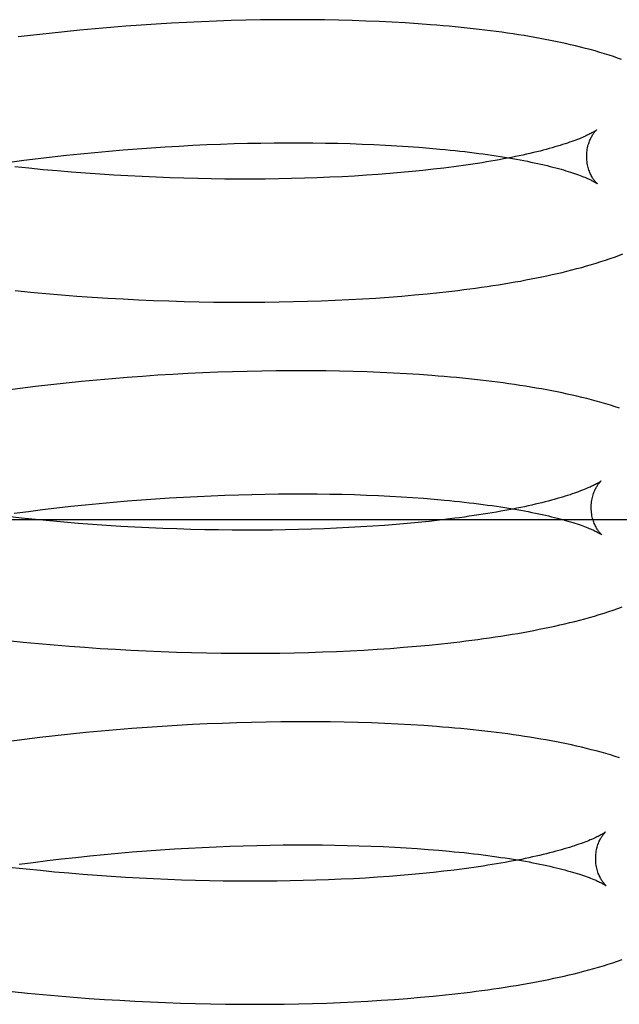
# Model space of a CAD drawing. Header units: inches. Extents: x 0 to 243, y 0 to 157.
# Tile 68 of 115: x 142.2761 to 142.373, y 57.7537 to 57.913. Entities that reach past the tile are written whole.
import ezdxf

# ---------------------------------------------------------------- set-up
doc = ezdxf.new("R2010")
doc.units = ezdxf.units.IN
doc.header["$LTSCALE"] = 13.357143
doc.header["$MEASUREMENT"] = 0
doc.linetypes.add('HIDDEN', pattern=[0.2, 0.1, -0.1])
doc.layers.add('DEFAULT_2', color=8, linetype='HIDDEN')

msp = doc.modelspace()

# ---------------------------------------------------------------- linework, layer by layer
at = {"layer": 'DEFAULT_2', "color": 8, "linetype": 'HIDDEN'}
for p, q in [((142.29571, 57.9121), (142.29324, 57.91192)), ((142.29816, 57.91227), (142.29571, 57.9121)), ((142.30061, 57.91241), (142.29816, 57.91227)), ((142.30305, 57.91254), (142.30061, 57.91241)), ((142.30548, 57.91266), (142.30305, 57.91254)), ((142.30789, 57.91275), (142.30548, 57.91266)), ((142.31028, 57.91283), (142.30789, 57.91275)), ((142.31266, 57.91289), (142.31028, 57.91283)), ((142.31502, 57.91294), (142.31266, 57.91289)), ((142.31736, 57.91297), (142.31502, 57.91294)), ((142.31968, 57.91298), (142.31736, 57.91297)), ((142.32198, 57.91298), (142.31968, 57.91298)), ((142.32763, 57.91291), (142.32539, 57.91295)), ((142.32984, 57.91285), (142.32763, 57.91291)), ((142.33203, 57.91277), (142.32984, 57.91285)), ((142.33419, 57.91268), (142.33203, 57.91277)), ((142.33632, 57.91258), (142.33419, 57.91268)), ((142.33842, 57.91246), (142.33632, 57.91258)), ((142.34049, 57.91232), (142.33842, 57.91246)), ((142.27833, 57.91049), (142.27584, 57.91019)), ((142.28082, 57.91077), (142.27833, 57.91049)), ((142.28331, 57.91103), (142.28082, 57.91077)), ((142.2858, 57.91128), (142.28331, 57.91103)), ((142.28828, 57.91151), (142.2858, 57.91128)), ((142.29076, 57.91173), (142.28828, 57.91151)), ((142.29324, 57.91192), (142.29076, 57.91173)), ((142.30854, 57.89285), (142.31074, 57.89293)), ((142.31074, 57.89293), (142.31292, 57.89299)), ((142.31292, 57.89299), (142.31508, 57.89303)), ((142.31508, 57.89303), (142.31722, 57.89306)), ((142.31722, 57.89306), (142.31933, 57.89307)), ((142.31933, 57.89307), (142.32142, 57.89307)), ((142.32142, 57.89307), (142.32349, 57.89306)), ((142.32349, 57.89306), (142.32552, 57.89303)), ((142.32552, 57.89303), (142.32753, 57.89299)), ((142.32753, 57.89299), (142.32951, 57.89294)), ((142.32951, 57.89294), (142.33145, 57.89287)), ((142.28363, 57.89105), (142.28592, 57.89129)), ((142.28592, 57.89129), (142.28821, 57.89151)), ((142.28821, 57.89151), (142.2905, 57.89172)), ((142.2905, 57.89172), (142.29279, 57.89192)), ((142.29279, 57.89192), (142.29507, 57.8921)), ((142.29507, 57.8921), (142.29734, 57.89226)), ((142.29734, 57.89226), (142.2996, 57.89241)), ((142.2996, 57.89241), (142.30186, 57.89254)), ((142.30186, 57.89254), (142.3041, 57.89266)), ((142.3041, 57.89266), (142.30633, 57.89277)), ((142.30633, 57.89277), (142.30854, 57.89285)), ((142.33145, 57.89287), (142.33336, 57.89279)), ((142.33336, 57.89279), (142.33524, 57.8927)), ((142.33524, 57.8927), (142.33708, 57.89259)), ((142.33708, 57.89259), (142.33888, 57.89248)), ((142.33888, 57.89248), (142.34064, 57.89235)), ((142.34064, 57.89235), (142.34236, 57.89221)), ((142.27449, 57.88993), (142.27677, 57.89024)), ((142.27677, 57.89024), (142.27905, 57.89052)), ((142.27905, 57.89052), (142.28134, 57.89079)), ((142.28134, 57.89079), (142.28363, 57.89105)), ((142.27757, 57.88894), (142.27529, 57.88918)), ((142.27986, 57.88872), (142.27757, 57.88894)), ((142.28215, 57.88851), (142.27986, 57.88872)), ((142.28444, 57.88832), (142.28215, 57.88851)), ((142.28673, 57.88814), (142.28444, 57.88832)), ((142.28902, 57.88798), (142.28673, 57.88814)), ((142.33773, 57.88825), (142.33591, 57.88809)), ((142.33952, 57.88841), (142.33773, 57.88825)), ((142.34127, 57.88859), (142.33952, 57.88841)), ((142.34298, 57.88878), (142.34127, 57.88859)), ((142.34465, 57.88897), (142.34298, 57.88878)), ((142.2913, 57.88784), (142.28902, 57.88798)), ((142.29359, 57.8877), (142.2913, 57.88784)), ((142.29586, 57.88759), (142.29359, 57.8877)), ((142.29813, 57.88749), (142.29586, 57.88759)), ((142.30039, 57.8874), (142.29813, 57.88749)), ((142.30264, 57.88733), (142.30039, 57.8874)), ((142.30487, 57.88727), (142.30264, 57.88733)), ((142.30703, 57.88723), (142.30487, 57.88727)), ((142.30925, 57.8872), (142.30703, 57.88723)), ((142.31145, 57.88719), (142.30925, 57.8872)), ((142.31363, 57.88719), (142.31145, 57.88719)), ((142.31579, 57.88721), (142.31363, 57.88719)), ((142.31793, 57.88723), (142.31579, 57.88721)), ((142.32004, 57.88728), (142.31793, 57.88723)), ((142.32213, 57.88733), (142.32004, 57.88728)), ((142.32419, 57.8874), (142.32213, 57.88733)), ((142.32622, 57.88749), (142.32419, 57.8874)), ((142.32823, 57.88758), (142.32622, 57.88749)), ((142.3302, 57.88769), (142.32823, 57.88758)), ((142.33214, 57.88781), (142.3302, 57.88769)), ((142.33404, 57.88795), (142.33214, 57.88781)), ((142.33591, 57.88809), (142.33404, 57.88795)), ((142.27533, 57.86916), (142.27783, 57.86891)), ((142.27783, 57.86891), (142.28033, 57.86869)), ((142.28033, 57.86869), (142.28283, 57.86848)), ((142.28283, 57.86848), (142.28533, 57.86828)), ((142.28533, 57.86828), (142.28782, 57.86811)), ((142.28782, 57.86811), (142.29031, 57.86795)), ((142.29031, 57.86795), (142.2928, 57.86781)), ((142.2928, 57.86781), (142.29527, 57.86768)), ((142.29527, 57.86768), (142.29774, 57.86758)), ((142.29774, 57.86758), (142.3002, 57.86749)), ((142.3002, 57.86749), (142.30265, 57.86741)), ((142.30265, 57.86741), (142.30508, 57.86735)), ((142.32033, 57.86737), (142.32261, 57.86743)), ((142.32261, 57.86743), (142.32487, 57.86751)), ((142.32487, 57.86751), (142.3271, 57.8676)), ((142.3271, 57.8676), (142.32931, 57.8677)), ((142.32931, 57.8677), (142.3315, 57.86782)), ((142.3315, 57.86782), (142.33365, 57.86796)), ((142.33365, 57.86796), (142.33578, 57.86811)), ((142.33578, 57.86811), (142.33787, 57.86828)), ((142.33787, 57.86828), (142.33994, 57.86845)), ((142.33994, 57.86845), (142.34198, 57.86865)), ((142.34198, 57.86865), (142.34398, 57.86886)), ((142.30508, 57.86735), (142.30747, 57.86731)), ((142.30747, 57.86731), (142.30982, 57.86729)), ((142.31336, 57.86728), (142.31571, 57.86729)), ((142.31571, 57.86729), (142.31803, 57.86732)), ((142.31803, 57.86732), (142.32033, 57.86737)), ((142.28854, 57.85468), (142.28606, 57.85445)), ((142.29101, 57.8549), (142.28854, 57.85468)), ((142.29348, 57.8551), (142.29101, 57.8549)), ((142.29594, 57.85528), (142.29348, 57.8551)), ((142.29839, 57.85545), (142.29594, 57.85528)), ((142.30084, 57.85559), (142.29839, 57.85545)), ((142.30327, 57.85573), (142.30084, 57.85559)), ((142.30569, 57.85584), (142.30327, 57.85573)), ((142.3081, 57.85594), (142.30569, 57.85584)), ((142.31049, 57.85602), (142.3081, 57.85594)), ((142.31286, 57.85609), (142.31049, 57.85602)), ((142.31522, 57.85614), (142.31286, 57.85609)), ((142.31756, 57.85617), (142.31522, 57.85614)), ((142.31988, 57.85619), (142.31756, 57.85617)), ((142.32558, 57.85616), (142.32332, 57.85619)), ((142.32782, 57.85613), (142.32558, 57.85616)), ((142.33003, 57.85607), (142.32782, 57.85613)), ((142.33222, 57.856), (142.33003, 57.85607)), ((142.33438, 57.85592), (142.33222, 57.856)), ((142.33651, 57.85582), (142.33438, 57.85592)), ((142.33861, 57.8557), (142.33651, 57.85582)), ((142.34069, 57.85557), (142.33861, 57.8557)), ((142.27613, 57.85334), (142.27365, 57.85302)), ((142.27861, 57.85364), (142.27613, 57.85334)), ((142.28109, 57.85393), (142.27861, 57.85364)), ((142.28358, 57.8542), (142.28109, 57.85393)), ((142.28606, 57.85445), (142.28358, 57.8542)), ((142.29806, 57.83547), (142.30032, 57.83562)), ((142.30032, 57.83562), (142.30258, 57.83575)), ((142.30258, 57.83575), (142.30482, 57.83587)), ((142.30482, 57.83587), (142.30705, 57.83597)), ((142.30705, 57.83597), (142.30926, 57.83606)), ((142.30926, 57.83606), (142.31146, 57.83614)), ((142.31146, 57.83614), (142.31364, 57.83619)), ((142.31364, 57.83619), (142.3158, 57.83624)), ((142.3158, 57.83624), (142.31793, 57.83627)), ((142.31793, 57.83627), (142.32005, 57.83628)), ((142.32005, 57.83628), (142.32214, 57.83628)), ((142.32214, 57.83628), (142.3242, 57.83627)), ((142.3242, 57.83627), (142.32624, 57.83624)), ((142.32624, 57.83624), (142.32825, 57.8362)), ((142.32825, 57.8362), (142.33023, 57.83615)), ((142.33023, 57.83615), (142.33217, 57.83608)), ((142.33217, 57.83608), (142.33408, 57.836)), ((142.33408, 57.836), (142.33596, 57.83591)), ((142.33596, 57.83591), (142.3378, 57.8358)), ((142.3378, 57.8358), (142.3396, 57.83569)), ((142.3396, 57.83569), (142.34136, 57.83556)), ((142.34136, 57.83556), (142.34308, 57.83542)), ((142.27977, 57.83373), (142.28206, 57.834)), ((142.28206, 57.834), (142.28435, 57.83426)), ((142.28435, 57.83426), (142.28664, 57.8345)), ((142.28664, 57.8345), (142.28893, 57.83472)), ((142.28893, 57.83472), (142.29122, 57.83493)), ((142.29122, 57.83493), (142.2935, 57.83513)), ((142.2935, 57.83513), (142.29578, 57.83531)), ((142.29578, 57.83531), (142.29806, 57.83547)), ((142.27636, 57.83235), (142.27408, 57.8326)), ((142.27521, 57.83314), (142.27749, 57.83344)), ((142.27749, 57.83344), (142.27977, 57.83373)), ((142.23899, 57.83215), (142.45899, 57.83215)), ((142.27865, 57.83211), (142.27636, 57.83235)), ((142.28094, 57.83189), (142.27865, 57.83211)), ((142.28323, 57.83169), (142.28094, 57.83189)), ((142.28553, 57.8315), (142.28323, 57.83169)), ((142.28783, 57.83133), (142.28553, 57.8315)), ((142.29012, 57.83117), (142.28783, 57.83133)), ((142.29241, 57.83102), (142.29012, 57.83117)), ((142.2947, 57.83089), (142.29241, 57.83102)), ((142.29698, 57.83078), (142.2947, 57.83089)), ((142.29925, 57.83068), (142.29698, 57.83078)), ((142.32931, 57.83081), (142.32732, 57.83071)), ((142.33127, 57.83092), (142.32931, 57.83081)), ((142.33319, 57.83104), (142.33127, 57.83092)), ((142.33508, 57.83118), (142.33319, 57.83104)), ((142.33694, 57.83132), (142.33508, 57.83118)), ((142.33875, 57.83148), (142.33694, 57.83132)), ((142.34053, 57.83165), (142.33875, 57.83148)), ((142.34227, 57.83183), (142.34053, 57.83165)), ((142.34396, 57.83202), (142.34227, 57.83183)), ((142.34562, 57.83221), (142.34396, 57.83202)), ((142.30151, 57.8306), (142.29925, 57.83068)), ((142.30376, 57.83053), (142.30151, 57.8306)), ((142.306, 57.83047), (142.30376, 57.83053)), ((142.30823, 57.83043), (142.306, 57.83047)), ((142.31043, 57.83041), (142.30823, 57.83043)), ((142.31262, 57.8304), (142.31043, 57.83041)), ((142.31479, 57.8304), (142.31262, 57.8304)), ((142.31694, 57.83042), (142.31479, 57.8304)), ((142.31907, 57.83045), (142.31694, 57.83042)), ((142.32117, 57.8305), (142.31907, 57.83045)), ((142.32325, 57.83056), (142.32117, 57.8305)), ((142.3253, 57.83063), (142.32325, 57.83056)), ((142.32732, 57.83071), (142.3253, 57.83063)), ((142.27417, 57.81256), (142.27666, 57.8123)), ((142.27666, 57.8123), (142.27914, 57.81207)), ((142.27914, 57.81207), (142.28163, 57.81184)), ((142.28163, 57.81184), (142.28412, 57.81164)), ((142.34022, 57.81162), (142.34227, 57.81182)), ((142.34227, 57.81182), (142.34429, 57.81202)), ((142.28412, 57.81164), (142.28661, 57.81145)), ((142.28661, 57.81145), (142.28909, 57.81128)), ((142.28909, 57.81128), (142.29157, 57.81113)), ((142.29157, 57.81113), (142.29404, 57.81099)), ((142.29404, 57.81099), (142.29651, 57.81087)), ((142.29651, 57.81087), (142.29897, 57.81077)), ((142.29897, 57.81077), (142.30141, 57.81068)), ((142.30141, 57.81068), (142.30385, 57.81061)), ((142.30385, 57.81061), (142.30627, 57.81055)), ((142.30627, 57.81055), (142.30868, 57.81052)), ((142.30868, 57.81052), (142.31107, 57.81049)), ((142.31107, 57.81049), (142.31345, 57.81049)), ((142.31345, 57.81049), (142.31581, 57.8105)), ((142.31581, 57.8105), (142.31815, 57.81052)), ((142.31815, 57.81052), (142.32046, 57.81057)), ((142.32046, 57.81057), (142.32276, 57.81062)), ((142.32276, 57.81062), (142.32504, 57.8107)), ((142.32504, 57.8107), (142.32729, 57.81078)), ((142.32729, 57.81078), (142.32951, 57.81089)), ((142.32951, 57.81089), (142.33171, 57.811)), ((142.33171, 57.811), (142.33388, 57.81114)), ((142.33388, 57.81114), (142.33602, 57.81128)), ((142.33602, 57.81128), (142.33814, 57.81145)), ((142.33814, 57.81145), (142.34022, 57.81162)), ((142.304, 57.79894), (142.30156, 57.7988)), ((142.30642, 57.79905), (142.304, 57.79894)), ((142.30882, 57.79915), (142.30642, 57.79905)), ((142.31121, 57.79923), (142.30882, 57.79915)), ((142.31359, 57.7993), (142.31121, 57.79923)), ((142.31595, 57.79935), (142.31359, 57.7993)), ((142.31829, 57.79938), (142.31595, 57.79935)), ((142.32404, 57.7994), (142.32176, 57.7994)), ((142.32631, 57.79937), (142.32404, 57.7994)), ((142.32855, 57.79933), (142.32631, 57.79937)), ((142.33076, 57.79928), (142.32855, 57.79933)), ((142.33295, 57.79921), (142.33076, 57.79928)), ((142.33511, 57.79912), (142.33295, 57.79921)), ((142.33724, 57.79902), (142.33511, 57.79912)), ((142.33934, 57.79891), (142.33724, 57.79902)), ((142.34142, 57.79878), (142.33934, 57.79891)), ((142.2843, 57.79741), (142.28182, 57.79714)), ((142.28678, 57.79766), (142.2843, 57.79741)), ((142.28926, 57.79789), (142.28678, 57.79766)), ((142.29173, 57.79811), (142.28926, 57.79789)), ((142.2942, 57.79831), (142.29173, 57.79811)), ((142.29667, 57.79849), (142.2942, 57.79831)), ((142.29912, 57.79865), (142.29667, 57.79849)), ((142.30156, 57.7988), (142.29912, 57.79865)), ((142.27685, 57.79655), (142.27437, 57.79623)), ((142.27933, 57.79685), (142.27685, 57.79655)), ((142.28182, 57.79714), (142.27933, 57.79685)), ((142.29201, 57.77815), (142.29429, 57.77834)), ((142.29429, 57.77834), (142.29657, 57.77852)), ((142.29657, 57.77852), (142.29884, 57.77868)), ((142.29884, 57.77868), (142.30111, 57.77883)), ((142.30111, 57.77883), (142.30336, 57.77896)), ((142.30336, 57.77896), (142.3056, 57.77908)), ((142.3056, 57.77908), (142.30783, 57.77919)), ((142.30783, 57.77919), (142.31004, 57.77927)), ((142.31004, 57.77927), (142.31224, 57.77935)), ((142.31224, 57.77935), (142.31442, 57.7794)), ((142.31442, 57.7794), (142.31657, 57.77945)), ((142.31657, 57.77945), (142.31871, 57.77948)), ((142.31871, 57.77948), (142.32082, 57.77949)), ((142.32082, 57.77949), (142.32291, 57.77949)), ((142.32291, 57.77949), (142.32498, 57.77948)), ((142.32498, 57.77948), (142.32701, 57.77945)), ((142.32701, 57.77945), (142.32902, 57.77941)), ((142.32902, 57.77941), (142.33099, 57.77936)), ((142.33099, 57.77936), (142.33294, 57.77929)), ((142.33294, 57.77929), (142.33485, 57.77921)), ((142.33485, 57.77921), (142.33672, 57.77911)), ((142.33672, 57.77911), (142.33856, 57.77901)), ((142.33856, 57.77901), (142.34036, 57.77889)), ((142.34036, 57.77889), (142.34212, 57.77876)), ((142.34212, 57.77876), (142.34384, 57.77862)), ((142.276, 57.77636), (142.27828, 57.77666)), ((142.27828, 57.77666), (142.28056, 57.77695)), ((142.28056, 57.77695), (142.28285, 57.77722)), ((142.28285, 57.77722), (142.28514, 57.77747)), ((142.28514, 57.77747), (142.28743, 57.77771)), ((142.28743, 57.77771), (142.28972, 57.77794)), ((142.28972, 57.77794), (142.29201, 57.77815)), ((142.27713, 57.77555), (142.27486, 57.7758)), ((142.27942, 57.77532), (142.27713, 57.77555)), ((142.28171, 57.7751), (142.27942, 57.77532)), ((142.284, 57.77489), (142.28171, 57.7751)), ((142.343, 57.77504), (142.34126, 57.77486)), ((142.34469, 57.77523), (142.343, 57.77504)), ((142.34634, 57.77542), (142.34469, 57.77523)), ((142.2863, 57.7747), (142.284, 57.77489)), ((142.28859, 57.77453), (142.2863, 57.7747)), ((142.29089, 57.77437), (142.28859, 57.77453)), ((142.29318, 57.77423), (142.29089, 57.77437)), ((142.29546, 57.7741), (142.29318, 57.77423)), ((142.29774, 57.77399), (142.29546, 57.7741)), ((142.30001, 57.77389), (142.29774, 57.77399)), ((142.30227, 57.7738), (142.30001, 57.77389)), ((142.30452, 57.77373), (142.30227, 57.7738)), ((142.30676, 57.77368), (142.30452, 57.77373)), ((142.30898, 57.77364), (142.30676, 57.77368)), ((142.31118, 57.77362), (142.30898, 57.77364)), ((142.31337, 57.77361), (142.31118, 57.77362)), ((142.31554, 57.77361), (142.31337, 57.77361)), ((142.31769, 57.77363), (142.31554, 57.77361)), ((142.31981, 57.77366), (142.31769, 57.77363)), ((142.32191, 57.77371), (142.31981, 57.77366)), ((142.32399, 57.77376), (142.32191, 57.77371)), ((142.32604, 57.77384), (142.32399, 57.77376)), ((142.32806, 57.77392), (142.32604, 57.77384)), ((142.33004, 57.77402), (142.32806, 57.77392)), ((142.332, 57.77413), (142.33004, 57.77402)), ((142.33393, 57.77425), (142.332, 57.77413)), ((142.33581, 57.77439), (142.33393, 57.77425)), ((142.33767, 57.77453), (142.33581, 57.77439)), ((142.33948, 57.77469), (142.33767, 57.77453)), ((142.34126, 57.77486), (142.33948, 57.77469)), ((142.27486, 57.75577), (142.27734, 57.75552)), ((142.27734, 57.75552), (142.27983, 57.75528)), ((142.27983, 57.75528), (142.28232, 57.75506)), ((142.28232, 57.75506), (142.2848, 57.75485)), ((142.2848, 57.75485), (142.28729, 57.75466)), ((142.28729, 57.75466), (142.28977, 57.75449)), ((142.28977, 57.75449), (142.29225, 57.75434)), ((142.29225, 57.75434), (142.29472, 57.7542)), ((142.33238, 57.75421), (142.33455, 57.75434)), ((142.33455, 57.75434), (142.33669, 57.75449)), ((142.33669, 57.75449), (142.33881, 57.75465)), ((142.33881, 57.75465), (142.34089, 57.75483)), ((142.34089, 57.75483), (142.34294, 57.75502)), ((142.34294, 57.75502), (142.34496, 57.75522)), ((142.29472, 57.7542), (142.29719, 57.75408)), ((142.29719, 57.75408), (142.29964, 57.75398)), ((142.29964, 57.75398), (142.30209, 57.75389)), ((142.30209, 57.75389), (142.30452, 57.75382)), ((142.30452, 57.75382), (142.30695, 57.75376)), ((142.30695, 57.75376), (142.30935, 57.75373)), ((142.30935, 57.75373), (142.31175, 57.7537)), ((142.31175, 57.7537), (142.31412, 57.7537)), ((142.31412, 57.7537), (142.31648, 57.75371)), ((142.31648, 57.75371), (142.31882, 57.75373)), ((142.31882, 57.75373), (142.32114, 57.75377)), ((142.32114, 57.75377), (142.32343, 57.75383)), ((142.32343, 57.75383), (142.32571, 57.7539)), ((142.32571, 57.7539), (142.32796, 57.75399)), ((142.32796, 57.75399), (142.33018, 57.75409)), ((142.33018, 57.75409), (142.33238, 57.75421))]:
    msp.add_line(p, q, dxfattribs=at)
for points in [[(142.32539, 57.91295), (142.32426, 57.91296), (142.32198, 57.91298)], [(142.37342, 57.90654), (142.37277, 57.90677), (142.37209, 57.90701), (142.37139, 57.90724), (142.37066, 57.90747), (142.3699, 57.9077), (142.36913, 57.90792), (142.36835, 57.90814), (142.36755, 57.90835), (142.36675, 57.90856), (142.36595, 57.90875), (142.36515, 57.90894), (142.36435, 57.90912), (142.36354, 57.9093), (142.36272, 57.90947), (142.3619, 57.90964), (142.36107, 57.9098), (142.36022, 57.90996), (142.35937, 57.91011), (142.35851, 57.91026), (142.35763, 57.9104), (142.35675, 57.91054), (142.35587, 57.91068), (142.35497, 57.91081), (142.35407, 57.91094), (142.35315, 57.91106), (142.35223, 57.91118), (142.3513, 57.9113), (142.35036, 57.91141), (142.34941, 57.91152), (142.34845, 57.91162), (142.34749, 57.91173), (142.34651, 57.91182), (142.34553, 57.91191), (142.34454, 57.912), (142.34354, 57.91209), (142.34253, 57.91217), (142.34049, 57.91232)], [(142.36937, 57.89515), (142.36937, 57.89515), (142.36936, 57.89514), (142.36934, 57.89513), (142.36931, 57.89511), (142.36927, 57.89508), (142.36923, 57.89505), (142.36917, 57.89501), (142.3691, 57.89497), (142.36902, 57.89492), (142.36893, 57.89486), (142.36883, 57.8948), (142.36872, 57.89474), (142.36859, 57.89467), (142.36845, 57.89459), (142.3683, 57.89451), (142.36813, 57.89443), (142.36795, 57.89434), (142.36776, 57.89425), (142.36755, 57.89415), (142.36733, 57.89405), (142.36709, 57.89395), (142.36684, 57.89384), (142.36658, 57.89373), (142.36629, 57.89362), (142.366, 57.89351), (142.36568, 57.89339), (142.36535, 57.89327), (142.36501, 57.89315), (142.36465, 57.89303), (142.36428, 57.8929), (142.36388, 57.89278), (142.36348, 57.89265), (142.36306, 57.89252), (142.36262, 57.89239), (142.36217, 57.89226), (142.36171, 57.89213), (142.36122, 57.892), (142.36073, 57.89187), (142.36022, 57.89174), (142.35969, 57.89161), (142.35915, 57.89148), (142.35859, 57.89135), (142.35802, 57.89122), (142.35744, 57.89109), (142.35684, 57.89096), (142.35623, 57.89083), (142.3556, 57.8907), (142.35496, 57.89058), (142.35431, 57.89045), (142.35364, 57.89033), (142.35296, 57.89021), (142.35227, 57.89008), (142.35156, 57.88997), (142.35084, 57.88985), (142.35011, 57.88973), (142.34936, 57.88962), (142.34861, 57.88951), (142.34784, 57.8894), (142.34706, 57.88929), (142.34627, 57.88918), (142.34546, 57.88908), (142.34465, 57.88897)], [(142.36778, 57.89078), (142.36778, 57.89102), (142.36779, 57.89129), (142.36781, 57.89154), (142.36784, 57.89179), (142.36787, 57.89204), (142.36792, 57.89227), (142.36797, 57.8925), (142.36802, 57.89272), (142.36809, 57.89293), (142.36815, 57.89313), (142.36822, 57.89331), (142.36829, 57.89349), (142.36836, 57.89366), (142.36843, 57.89381), (142.36851, 57.89396), (142.36858, 57.8941), (142.36865, 57.89422), (142.36872, 57.89434), (142.36879, 57.89445), (142.36886, 57.89455), (142.36892, 57.89464), (142.36899, 57.89472), (142.36904, 57.8948), (142.3691, 57.89487), (142.36915, 57.89493), (142.3692, 57.89498), (142.36924, 57.89503), (142.36928, 57.89506), (142.36931, 57.8951), (142.36933, 57.89512), (142.36935, 57.89514), (142.36937, 57.89515), (142.36937, 57.89515)], [(142.34236, 57.89221), (142.34404, 57.89206), (142.34486, 57.89198), (142.34567, 57.8919), (142.34648, 57.89181), (142.34726, 57.89173), (142.34804, 57.89164), (142.34881, 57.89155), (142.34956, 57.89145), (142.3503, 57.89136), (142.35103, 57.89126), (142.35175, 57.89116), (142.35245, 57.89106), (142.35314, 57.89095), (142.35382, 57.89085), (142.35448, 57.89074), (142.35513, 57.89063), (142.35577, 57.89052), (142.35639, 57.89041), (142.357, 57.8903), (142.3576, 57.89019), (142.35818, 57.89007), (142.35875, 57.88996), (142.3593, 57.88984), (142.35984, 57.88972), (142.36037, 57.88961), (142.36088, 57.88949), (142.36137, 57.88937), (142.36185, 57.88925), (142.36231, 57.88914), (142.36276, 57.88902), (142.3632, 57.8889), (142.36362, 57.88878), (142.36402, 57.88867), (142.36441, 57.88855), (142.36478, 57.88844), (142.36514, 57.88832), (142.36548, 57.88821), (142.36581, 57.8881), (142.36612, 57.88799), (142.36642, 57.88789), (142.3667, 57.88778), (142.36697, 57.88768), (142.36722, 57.88758), (142.36746, 57.88749), (142.36768, 57.88739), (142.36788, 57.8873), (142.36808, 57.88722), (142.36826, 57.88713), (142.36842, 57.88706), (142.36857, 57.88698), (142.36871, 57.88691), (142.36884, 57.88684), (142.36895, 57.88678), (142.36905, 57.88673), (142.36914, 57.88667), (142.36922, 57.88663), (142.36929, 57.88659), (142.36934, 57.88655), (142.36939, 57.88652), (142.36942, 57.88649), (142.36945, 57.88647), (142.36946, 57.88647)], [(142.36946, 57.88647), (142.36947, 57.88646), (142.36948, 57.88645), (142.36947, 57.88646), (142.36946, 57.88647), (142.36944, 57.88649), (142.36941, 57.88651), (142.36938, 57.88654), (142.36934, 57.88658), (142.3693, 57.88663), (142.36925, 57.88668), (142.3692, 57.88674), (142.36914, 57.8868), (142.36908, 57.88688), (142.36902, 57.88696), (142.36895, 57.88705), (142.36888, 57.88715), (142.36881, 57.88726), (142.36873, 57.88737), (142.36866, 57.8875), (142.36858, 57.88763), (142.36851, 57.88778), (142.36843, 57.88793), (142.36835, 57.8881), (142.36828, 57.88827), (142.36821, 57.88846), (142.36814, 57.88865), (142.36807, 57.88886), (142.36801, 57.88908), (142.36795, 57.8893), (142.3679, 57.88953), (142.36786, 57.88978), (142.36783, 57.89003), (142.3678, 57.89028), (142.36778, 57.89054), (142.36778, 57.89078)], [(142.34398, 57.86886), (142.34497, 57.86897), (142.34596, 57.86908), (142.34693, 57.86919), (142.34789, 57.86931), (142.34885, 57.86944), (142.3498, 57.86957), (142.35074, 57.8697), (142.35167, 57.86983), (142.35259, 57.86997), (142.35351, 57.87011), (142.35441, 57.87026), (142.35531, 57.87041), (142.3562, 57.87056), (142.35708, 57.87071), (142.35795, 57.87088), (142.35881, 57.87104), (142.35966, 57.87121), (142.3605, 57.87138), (142.36134, 57.87156), (142.36216, 57.87174), (142.36297, 57.87192), (142.36378, 57.87211), (142.36458, 57.8723), (142.36538, 57.8725), (142.36617, 57.87271), (142.36696, 57.87292), (142.36774, 57.87314), (142.36852, 57.87337), (142.3693, 57.8736), (142.37006, 57.87384), (142.37081, 57.87408), (142.37154, 57.87433), (142.37225, 57.87458), (142.37294, 57.87484), (142.37361, 57.87509)], [(142.30982, 57.86729), (142.311, 57.86728), (142.31336, 57.86728)], [(142.32332, 57.85619), (142.32218, 57.85619), (142.31988, 57.85619)], [(142.37309, 57.85012), (142.37237, 57.85036), (142.37163, 57.8506), (142.37087, 57.85083), (142.3701, 57.85106), (142.36932, 57.85128), (142.36855, 57.85149), (142.36777, 57.85169), (142.36699, 57.85188), (142.3662, 57.85207), (142.3654, 57.85226), (142.3646, 57.85243), (142.36379, 57.85261), (142.36297, 57.85278), (142.36214, 57.85294), (142.3613, 57.8531), (142.36045, 57.85325), (142.35959, 57.8534), (142.35873, 57.85355), (142.35786, 57.85369), (142.35697, 57.85383), (142.35608, 57.85396), (142.35519, 57.85409), (142.35428, 57.85422), (142.35336, 57.85434), (142.35244, 57.85446), (142.35151, 57.85457), (142.35057, 57.85468), (142.34962, 57.85479), (142.34866, 57.85489), (142.34769, 57.85499), (142.34671, 57.85508), (142.34573, 57.85517), (142.34474, 57.85526), (142.34374, 57.85534), (142.34273, 57.85542), (142.34069, 57.85557)], [(142.37009, 57.83836), (142.37008, 57.83835), (142.37006, 57.83834), (142.37004, 57.83832), (142.37, 57.83829), (142.36995, 57.83826), (142.3699, 57.83822), (142.36983, 57.83818), (142.36976, 57.83813), (142.36967, 57.83808), (142.36957, 57.83802), (142.36946, 57.83795), (142.36933, 57.83789), (142.3692, 57.83781), (142.36905, 57.83773), (142.36888, 57.83765), (142.36871, 57.83756), (142.36851, 57.83747), (142.36831, 57.83738), (142.36809, 57.83728), (142.36786, 57.83718), (142.36761, 57.83707), (142.36735, 57.83696), (142.36707, 57.83685), (142.36677, 57.83674), (142.36646, 57.83662), (142.36614, 57.8365), (142.3658, 57.83638), (142.36544, 57.83626), (142.36507, 57.83614), (142.36469, 57.83601), (142.36429, 57.83588), (142.36387, 57.83576), (142.36344, 57.83563), (142.36299, 57.8355), (142.36253, 57.83537), (142.36205, 57.83524), (142.36156, 57.83511), (142.36106, 57.83498), (142.36053, 57.83485), (142.36, 57.83472), (142.35945, 57.83459), (142.35888, 57.83446), (142.3583, 57.83433), (142.35771, 57.8342), (142.3571, 57.83407), (142.35648, 57.83394), (142.35585, 57.83382), (142.3552, 57.83369), (142.35454, 57.83357), (142.35386, 57.83345), (142.35318, 57.83333), (142.35248, 57.83321), (142.35176, 57.83309), (142.35104, 57.83297), (142.3503, 57.83286), (142.34955, 57.83275), (142.34878, 57.83264), (142.34801, 57.83253), (142.34722, 57.83242), (142.34643, 57.83232), (142.34562, 57.83221)], [(142.3685, 57.83399), (142.3685, 57.83423), (142.36851, 57.83449), (142.36853, 57.83475), (142.36856, 57.835), (142.36859, 57.83524), (142.36864, 57.83548), (142.36869, 57.83571), (142.36874, 57.83592), (142.3688, 57.83613), (142.36887, 57.83633), (142.36894, 57.83652), (142.36901, 57.83669), (142.36908, 57.83686), (142.36915, 57.83702), (142.36922, 57.83716), (142.3693, 57.8373), (142.36937, 57.83743), (142.36944, 57.83754), (142.36951, 57.83765), (142.36958, 57.83775), (142.36964, 57.83784), (142.3697, 57.83793), (142.36976, 57.838), (142.36982, 57.83807), (142.36987, 57.83813), (142.36991, 57.83818), (142.36996, 57.83823), (142.36999, 57.83827), (142.37003, 57.8383), (142.37005, 57.83833), (142.37007, 57.83835), (142.37008, 57.83836), (142.37009, 57.83836)], [(142.34308, 57.83542), (142.34476, 57.83527), (142.34558, 57.83519), (142.34639, 57.83511), (142.34719, 57.83502), (142.34798, 57.83493), (142.34876, 57.83485), (142.34952, 57.83475), (142.35028, 57.83466), (142.35102, 57.83457), (142.35175, 57.83447), (142.35246, 57.83437), (142.35317, 57.83427), (142.35386, 57.83416), (142.35454, 57.83406), (142.3552, 57.83395), (142.35585, 57.83384), (142.35649, 57.83373), (142.35711, 57.83362), (142.35772, 57.83351), (142.35832, 57.8334), (142.3589, 57.83328), (142.35947, 57.83317), (142.36002, 57.83305), (142.36056, 57.83293), (142.36109, 57.83282), (142.36159, 57.8327), (142.36209, 57.83258), (142.36257, 57.83246), (142.36303, 57.83234), (142.36348, 57.83223), (142.36392, 57.83211), (142.36434, 57.83199), (142.36474, 57.83188), (142.36513, 57.83176), (142.3655, 57.83165), (142.36586, 57.83153), (142.36621, 57.83142), (142.36653, 57.83131), (142.36685, 57.8312), (142.36714, 57.8311), (142.36742, 57.83099), (142.36769, 57.83089), (142.36794, 57.83079), (142.36818, 57.83069), (142.3684, 57.8306), (142.3686, 57.83051), (142.3688, 57.83043), (142.36898, 57.83034), (142.36914, 57.83026), (142.36929, 57.83019), (142.36943, 57.83012), (142.36956, 57.83005), (142.36967, 57.82999), (142.36977, 57.82993), (142.36986, 57.82988), (142.36994, 57.82984), (142.37001, 57.82979), (142.37006, 57.82976), (142.37011, 57.82973), (142.37014, 57.8297), (142.37017, 57.82968), (142.37018, 57.82968)], [(142.37018, 57.82968), (142.37019, 57.82967), (142.3702, 57.82966), (142.37019, 57.82967), (142.37018, 57.82968), (142.37016, 57.8297), (142.37013, 57.82972), (142.3701, 57.82975), (142.37006, 57.82979), (142.37002, 57.82984), (142.36997, 57.82989), (142.36992, 57.82995), (142.36986, 57.83001), (142.3698, 57.83009), (142.36974, 57.83017), (142.36967, 57.83026), (142.3696, 57.83036), (142.36953, 57.83047), (142.36945, 57.83058), (142.36938, 57.83071), (142.3693, 57.83084), (142.36923, 57.83099), (142.36915, 57.83114), (142.36907, 57.8313), (142.369, 57.83148), (142.36893, 57.83167), (142.36886, 57.83186), (142.36879, 57.83207), (142.36873, 57.83228), (142.36867, 57.83251), (142.36862, 57.83274), (142.36858, 57.83299), (142.36855, 57.83324), (142.36852, 57.83349), (142.3685, 57.83375), (142.3685, 57.83399)], [(142.34429, 57.81202), (142.34529, 57.81213), (142.34628, 57.81224), (142.34726, 57.81236), (142.34824, 57.81248), (142.3492, 57.8126), (142.35016, 57.81273), (142.3511, 57.81286), (142.35204, 57.81299), (142.35297, 57.81313), (142.35389, 57.81327), (142.35481, 57.81341), (142.35571, 57.81356), (142.35661, 57.81371), (142.35749, 57.81387), (142.35837, 57.81403), (142.35924, 57.81419), (142.3601, 57.81436), (142.36095, 57.81453), (142.36179, 57.81471), (142.36262, 57.81489), (142.36344, 57.81507), (142.36425, 57.81526), (142.36506, 57.81545), (142.36586, 57.81565), (142.36666, 57.81586), (142.36745, 57.81607), (142.36824, 57.81629), (142.36903, 57.81651), (142.3698, 57.81674), (142.37057, 57.81698), (142.37133, 57.81723), (142.37207, 57.81747), (142.37279, 57.81773), (142.37349, 57.81798)], [(142.32176, 57.7994), (142.32061, 57.7994), (142.31829, 57.79938)], [(142.3731, 57.79357), (142.37237, 57.7938), (142.37163, 57.79403), (142.37086, 57.79426), (142.37009, 57.79447), (142.3693, 57.79469), (142.36851, 57.79489), (142.36772, 57.79509), (142.36692, 57.79528), (142.36612, 57.79547), (142.36531, 57.79565), (142.3645, 57.79582), (142.36368, 57.79599), (142.36286, 57.79615), (142.36203, 57.79631), (142.36118, 57.79646), (142.36033, 57.79661), (142.35946, 57.79676), (142.35859, 57.7969), (142.35771, 57.79704), (142.35682, 57.79717), (142.35592, 57.7973), (142.35501, 57.79743), (142.35409, 57.79755), (142.35317, 57.79766), (142.35224, 57.79778), (142.3513, 57.79789), (142.35035, 57.79799), (142.34939, 57.7981), (142.34842, 57.79819), (142.34744, 57.79829), (142.34646, 57.79838), (142.34547, 57.79847), (142.34447, 57.79855), (142.34346, 57.79863), (142.34142, 57.79878)], [(142.37081, 57.78157), (142.3708, 57.78156), (142.37078, 57.78155), (142.37075, 57.78153), (142.37072, 57.7815), (142.37067, 57.78147), (142.37062, 57.78143), (142.37055, 57.78139), (142.37047, 57.78134), (142.37039, 57.78129), (142.37029, 57.78123), (142.37017, 57.78116), (142.37005, 57.78109), (142.36991, 57.78102), (142.36976, 57.78094), (142.3696, 57.78086), (142.36942, 57.78077), (142.36923, 57.78068), (142.36902, 57.78058), (142.3688, 57.78048), (142.36857, 57.78038), (142.36832, 57.78028), (142.36806, 57.78017), (142.36778, 57.78006), (142.36749, 57.77994), (142.36718, 57.77983), (142.36685, 57.77971), (142.36651, 57.77959), (142.36616, 57.77947), (142.36579, 57.77934), (142.3654, 57.77922), (142.365, 57.77909), (142.36458, 57.77896), (142.36415, 57.77883), (142.36371, 57.77871), (142.36324, 57.77858), (142.36277, 57.77845), (142.36228, 57.77832), (142.36177, 57.77818), (142.36125, 57.77805), (142.36071, 57.77792), (142.36016, 57.77779), (142.3596, 57.77766), (142.35902, 57.77753), (142.35843, 57.77741), (142.35782, 57.77728), (142.3572, 57.77715), (142.35657, 57.77703), (142.35592, 57.7769), (142.35526, 57.77678), (142.35458, 57.77666), (142.3539, 57.77654), (142.3532, 57.77642), (142.35248, 57.7763), (142.35176, 57.77618), (142.35102, 57.77607), (142.35027, 57.77596), (142.34951, 57.77585), (142.34873, 57.77574), (142.34795, 57.77563), (142.34715, 57.77553), (142.34634, 57.77542)], [(142.36922, 57.7772), (142.36922, 57.77744), (142.36923, 57.77771), (142.36925, 57.77797), (142.36928, 57.77822), (142.36932, 57.77847), (142.36936, 57.7787), (142.36941, 57.77893), (142.36947, 57.77914), (142.36953, 57.77935), (142.36959, 57.77955), (142.36966, 57.77973), (142.36973, 57.77991), (142.3698, 57.78008), (142.36987, 57.78023), (142.36995, 57.78038), (142.37002, 57.78051), (142.37009, 57.78064), (142.37016, 57.78076), (142.37023, 57.78087), (142.3703, 57.78097), (142.37036, 57.78106), (142.37043, 57.78114), (142.37048, 57.78122), (142.37054, 57.78128), (142.37059, 57.78134), (142.37064, 57.7814), (142.37068, 57.78144), (142.37071, 57.78148), (142.37075, 57.78151), (142.37077, 57.78154), (142.37079, 57.78155), (142.3708, 57.78157), (142.37081, 57.78157)], [(142.34384, 57.77862), (142.34551, 57.77847), (142.34633, 57.77839), (142.34715, 57.77831), (142.34794, 57.77823), (142.34873, 57.77814), (142.34951, 57.77805), (142.35027, 57.77796), (142.35103, 57.77787), (142.35177, 57.77777), (142.35249, 57.77767), (142.35321, 57.77757), (142.35391, 57.77747), (142.3546, 57.77737), (142.35528, 57.77726), (142.35594, 57.77716), (142.35659, 57.77705), (142.35723, 57.77694), (142.35785, 57.77683), (142.35846, 57.77672), (142.35906, 57.7766), (142.35964, 57.77649), (142.36021, 57.77637), (142.36076, 57.77626), (142.3613, 57.77614), (142.36182, 57.77602), (142.36233, 57.7759), (142.36282, 57.77579), (142.3633, 57.77567), (142.36377, 57.77555), (142.36422, 57.77543), (142.36465, 57.77531), (142.36507, 57.7752), (142.36547, 57.77508), (142.36586, 57.77497), (142.36623, 57.77485), (142.36659, 57.77474), (142.36693, 57.77463), (142.36726, 57.77452), (142.36757, 57.77441), (142.36787, 57.7743), (142.36815, 57.7742), (142.36841, 57.7741), (142.36866, 57.774), (142.3689, 57.7739), (142.36912, 57.77381), (142.36933, 57.77372), (142.36952, 57.77363), (142.3697, 57.77355), (142.36986, 57.77347), (142.37002, 57.7734), (142.37015, 57.77333), (142.37028, 57.77326), (142.37039, 57.7732), (142.37049, 57.77314), (142.37058, 57.77309), (142.37066, 57.77304), (142.37073, 57.773), (142.37078, 57.77297), (142.37083, 57.77294), (142.37087, 57.77291), (142.37089, 57.77289), (142.3709, 57.77289)], [(142.3709, 57.77289), (142.37091, 57.77288), (142.37092, 57.77287), (142.37091, 57.77288), (142.3709, 57.77289), (142.37088, 57.77291), (142.37085, 57.77293), (142.37082, 57.77296), (142.37078, 57.773), (142.37074, 57.77304), (142.37069, 57.7731), (142.37064, 57.77316), (142.37058, 57.77322), (142.37052, 57.7733), (142.37046, 57.77338), (142.37039, 57.77347), (142.37032, 57.77357), (142.37025, 57.77367), (142.37017, 57.77379), (142.3701, 57.77392), (142.37002, 57.77405), (142.36995, 57.77419), (142.36987, 57.77435), (142.36979, 57.77451), (142.36972, 57.77469), (142.36965, 57.77488), (142.36958, 57.77507), (142.36951, 57.77528), (142.36945, 57.77549), (142.36939, 57.77572), (142.36934, 57.77595), (142.3693, 57.7762), (142.36927, 57.77644), (142.36924, 57.7767), (142.36922, 57.77696), (142.36922, 57.7772)], [(142.34496, 57.75522), (142.34596, 57.75533), (142.34695, 57.75544), (142.34793, 57.75556), (142.34891, 57.75568), (142.34987, 57.7558), (142.35083, 57.75593), (142.35177, 57.75606), (142.35271, 57.75619), (142.35364, 57.75633), (142.35456, 57.75647), (142.35548, 57.75661), (142.35638, 57.75676), (142.35728, 57.75691), (142.35816, 57.75707), (142.35904, 57.75723), (142.35991, 57.75739), (142.36077, 57.75756), (142.36162, 57.75773), (142.36247, 57.75791), (142.3633, 57.75809), (142.36412, 57.75827), (142.36494, 57.75846), (142.36574, 57.75865), (142.36654, 57.75885), (142.36733, 57.75905), (142.36811, 57.75926), (142.3689, 57.75948), (142.36968, 57.7597), (142.37046, 57.75993), (142.37123, 57.76017), (142.37199, 57.76042), (142.37274, 57.76067), (142.37348, 57.76092)]]:
    msp.add_lwpolyline(points, dxfattribs=at)

doc.saveas('drawing.dxf')
